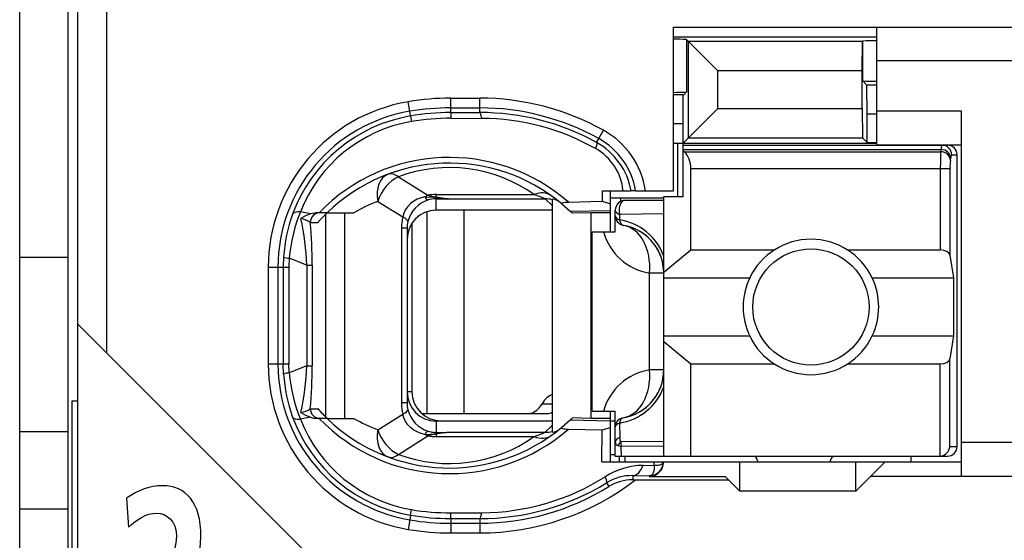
# Model space of a CAD drawing. Extents: x 0 to 183, y 0 to 176.
# Tile 15 of 32: x 0 to 10.17, y 91.48 to 96.85. Entities that reach past the tile are written whole.
import ezdxf

# ---------------------------------------------------------------- set-up
doc = ezdxf.new("R2010")
doc.units = 0
doc.header["$LTSCALE"] = 11.495753
doc.header["$MEASUREMENT"] = 0
doc.layers.get('0').update_dxf_attribs({"linetype": 'CONTINUOUS'})

msp = doc.modelspace()

# ---------------------------------------------------------------- linework, layer by layer
at = {"color": 7, "linetype": 'CONTINUOUS'}
for p, q in [((0.5001, 20.6504), (0.5001, 141.0491)), ((0.6, 83.3009), (0.6, 100.1007)), ((0.9001, 93.4095), (0.9001, 100.1007)), ((0.0002, 62.6007), (0.0002, 97.6008)), ((6.7502, 95.0858), (6.7502, 96.7753)), ((6.7502, 96.7753), (11.8, 96.7753)), ((8.85, 95.5606), (8.85, 96.7753)), ((6.7502, 96.6754), (8.85, 96.6754)), ((6.8866, 96.6458), (6.8866, 96.1056)), ((6.8866, 96.6458), (6.9073, 96.6251)), ((6.9073, 95.6329), (6.9073, 96.6251)), ((6.9073, 96.6251), (7.2077, 96.3247)), ((8.7012, 96.6251), (6.9073, 96.6251)), ((8.7008, 96.3247), (8.7012, 96.6251)), ((8.7012, 96.6251), (8.7049, 96.6286)), ((8.7049, 96.2207), (8.7049, 96.6286)), ((11.8, 96.4253), (8.85, 96.4253)), ((7.2077, 95.9334), (7.2077, 96.3247)), ((8.7008, 96.3247), (7.2077, 96.3247)), ((8.7008, 95.9334), (8.7008, 96.3247)), ((8.7487, 96.1766), (8.7049, 96.2207)), ((8.7501, 95.8768), (8.7487, 96.1766)), ((8.85, 96.1766), (8.7487, 96.1766)), ((6.8567, 96.0753), (6.7502, 96.0753)), ((6.8501, 95.7756), (6.8515, 96.0753)), ((6.8567, 96.0753), (6.8866, 96.1056)), ((4.0279, 95.9058), (4.0113, 96.0043)), ((4.4503, 95.8927), (4.4503, 96.0415)), ((4.4503, 96.0415), (4.75, 96.0415)), ((4.75, 95.8927), (4.75, 96.0415)), ((4.0361, 95.8575), (4.0279, 95.9058)), ((4.4503, 95.9409), (4.75, 95.9409)), ((4.4503, 95.8927), (4.75, 95.8927)), ((4.4503, 95.892), (4.4509, 95.8341)), ((6.8501, 95.5757), (7.2077, 95.9334)), ((7.2077, 95.9334), (8.7008, 95.9334)), ((8.7008, 95.9334), (8.7012, 95.6329)), ((8.7501, 95.584), (8.7501, 95.8768)), ((8.85, 95.8768), (8.7501, 95.8768)), ((8.85, 95.9106), (9.725, 95.9106)), ((9.725, 92.1355), (9.725, 95.9106)), ((4.0361, 95.8569), (4.0451, 95.7997)), ((4.4509, 95.8341), (4.7707, 95.8327)), ((6.8501, 95.7756), (6.7502, 95.7756)), ((6.8501, 95.0252), (6.8501, 95.7756)), ((5.9792, 95.6233), (6.0277, 95.7101)), ((5.9575, 95.5833), (5.9792, 95.6233)), ((6.7502, 95.5757), (8.85, 95.5757)), ((6.795, 95.0252), (6.795, 95.5757)), ((6.9073, 95.6329), (8.7012, 95.6329)), ((8.7501, 95.584), (8.7012, 95.6329)), ((8.7501, 95.584), (8.85, 95.584)), ((6.8501, 95.5558), (9.58, 95.5558)), ((6.8501, 95.5117), (9.5142, 95.5117)), ((6.8601, 95.4889), (6.8501, 95.4972)), ((6.8601, 95.4889), (9.5108, 95.4889)), ((8.85, 95.5606), (9.725, 95.5606)), ((9.5108, 95.4889), (9.5142, 95.5117)), ((9.6103, 95.4028), (9.6138, 95.4249)), ((9.6238, 95.4559), (9.6803, 95.4559)), ((9.6803, 92.4455), (9.6803, 95.4559)), ((6.93, 94.474), (6.93, 95.316)), ((6.93, 95.316), (9.6058, 95.316)), ((9.5063, 95.316), (9.5063, 94.474)), ((9.6058, 95.316), (9.6058, 94.4216)), ((3.9101, 95.2299), (4.2156, 95.039)), ((6.014, 95.0858), (6.015, 94.9763)), ((6.014, 95.0858), (6.312, 95.0858)), ((6.1001, 94.6607), (6.1001, 95.0858)), ((6.3127, 95.0858), (6.3137, 95.0858)), ((6.3599, 95.0858), (6.3141, 95.0858)), ((6.3602, 95.0858), (6.7502, 95.0858)), ((3.6979, 94.9756), (3.9552, 94.8151)), ((4.0685, 94.9784), (4.0355, 94.9536)), ((4.105, 94.9984), (4.0685, 94.9784)), ((4.144, 95.0135), (4.105, 94.9984)), ((4.185, 95.0232), (4.144, 95.0135)), ((4.185, 95.0232), (4.2911, 95.0183)), ((4.2911, 95.0183), (4.3001, 95.0218)), ((4.2911, 95.0183), (4.2911, 95.0032)), ((4.3052, 95.0169), (4.2911, 95.0183)), ((4.3001, 95.0032), (4.2911, 95.0032)), ((4.3001, 95.0218), (4.3001, 95.0459)), ((4.3001, 95.0459), (5.3122, 95.0459)), ((4.3001, 94.8854), (4.3001, 95.0032)), ((4.3001, 95.0032), (4.4699, 95.0018)), ((4.3052, 95.0169), (4.3004, 95.0032)), ((4.4699, 95.0018), (5.4256, 95.0018)), ((5.5, 94.9329), (5.4256, 95.0018)), ((5.5, 94.9997), (5.5, 92.5937)), ((5.6671, 94.9681), (6.015, 94.9763)), ((6.015, 94.9763), (6.1001, 94.9515)), ((6.0994, 95.0108), (6.6503, 95.0108)), ((6.2045, 95.0108), (6.2045, 94.9749)), ((6.6503, 94.9853), (6.25, 94.9853)), ((6.6503, 92.3456), (6.6503, 95.0259)), ((6.6503, 95.0259), (6.8501, 95.0259)), ((3.0043, 94.8461), (2.8982, 94.8661)), ((3.1738, 94.8578), (3.0808, 94.8578)), ((3.1742, 94.8578), (3.4519, 94.8578)), ((3.3561, 92.7356), (3.3561, 94.8578)), ((3.9838, 94.8902), (3.9662, 94.8536)), ((4.0069, 94.924), (3.9838, 94.8902)), ((4.0355, 94.9536), (4.0069, 94.924)), ((4.2036, 94.8695), (4.2036, 92.7859)), ((5.5, 94.8854), (4.3001, 94.8854)), ((4.5853, 94.8854), (4.5853, 92.7859)), ((5.5988, 94.9494), (5.6836, 94.8736)), ((5.6836, 94.8736), (6.1001, 94.8826)), ((5.6836, 94.8736), (5.7001, 94.8578)), ((5.7005, 94.8578), (5.7046, 94.8536)), ((5.8999, 94.8578), (5.7046, 94.8536)), ((5.8999, 92.7356), (5.8999, 94.8578)), ((6.1001, 94.8578), (5.8999, 94.8578)), ((6.1501, 94.6607), (6.1501, 94.8854)), ((3.0006, 94.7579), (3.0788, 94.7579)), ((3.1618, 92.7473), (3.1618, 94.8461)), ((3.9662, 94.8536), (3.9552, 94.8151)), ((6.1949, 94.8413), (6.1942, 94.7841)), ((6.6503, 94.8475), (6.1949, 94.8413)), ((3.9414, 94.6993), (3.9414, 92.8941)), ((4, 94.6993), (3.9414, 94.6993)), ((4, 94.6993), (4, 92.8941)), ((4.0499, 94.751), (4.0499, 93.0105)), ((5.9103, 92.8107), (5.9103, 94.6607)), ((5.9103, 94.6607), (6.1501, 94.6607)), ((6.6503, 94.2432), (6.93, 94.474)), ((6.93, 94.474), (7.792, 94.474)), ((8.5482, 94.474), (9.5063, 94.474)), ((0.0002, 94.4003), (0.5001, 94.4003)), ((2.7249, 94.4017), (2.7212, 94.2956)), ((2.7828, 94.3886), (2.7797, 94.2956)), ((2.9658, 94.3169), (2.7828, 94.3886)), ((9.6058, 94.4216), (9.6417, 94.1853)), ((2.5668, 94.2956), (2.5668, 93.2979)), ((2.5668, 94.2956), (2.7797, 94.2956)), ((2.6671, 94.2956), (2.6671, 93.2979)), ((2.7212, 94.2956), (2.7212, 93.2979)), ((2.7797, 94.2956), (2.7797, 93.2979)), ((2.9658, 94.3169), (2.9658, 93.2772)), ((2.9658, 94.3169), (3.0212, 94.3169)), ((3.0212, 94.3169), (3.0212, 93.2772)), ((6.5035, 93.2358), (6.5035, 94.2356)), ((6.6503, 94.2356), (6.5035, 94.2356)), ((6.6503, 94.1853), (7.5381, 94.1853)), ((8.8021, 94.1853), (9.6417, 94.1853)), ((9.6417, 94.1853), (9.6417, 93.5859)), ((3.2, 91.1095), (0.6004, 93.7092)), ((6.6503, 93.5859), (7.5381, 93.5859)), ((8.8021, 93.5859), (9.6417, 93.5859)), ((9.6417, 93.5859), (9.6058, 93.3495)), ((6.6503, 93.528), (6.93, 93.2972)), ((9.6058, 92.4455), (9.6058, 93.3495)), ((2.5668, 93.2979), (2.7797, 93.2979)), ((2.7249, 93.1917), (2.7212, 93.2979)), ((2.7828, 93.2048), (2.7797, 93.2979)), ((2.9658, 93.2772), (2.7828, 93.2048)), ((2.9658, 93.2772), (3.0212, 93.2772)), ((6.6503, 93.2358), (6.5035, 93.2358)), ((6.93, 92.3456), (6.93, 93.2972)), ((6.93, 93.2972), (7.792, 93.2972)), ((8.5482, 93.2972), (9.5063, 93.2972)), ((9.5063, 92.3456), (9.5063, 93.2972)), ((4.0499, 93.0105), (4, 93.0105)), ((0.5404, 90.4839), (0.5404, 92.9168)), ((0.5404, 92.9168), (0.6, 92.9168)), ((3.0006, 92.8355), (3.0788, 92.8355)), ((4, 92.8941), (3.9414, 92.8941)), ((5.3942, 92.8858), (5.5, 92.8858)), ((3.0043, 92.748), (2.8982, 92.7273)), ((3.1738, 92.7356), (3.0808, 92.7356)), ((3.1742, 92.7356), (3.4519, 92.7356)), ((3.6979, 92.6178), (3.9552, 92.779)), ((3.9662, 92.7398), (3.9552, 92.779)), ((3.9838, 92.7032), (3.9662, 92.7398)), ((4.1516, 92.7859), (5.4459, 92.7859)), ((5.6836, 92.7198), (5.7001, 92.7356)), ((5.7005, 92.7356), (5.7046, 92.7398)), ((5.8999, 92.7356), (5.7046, 92.7398)), ((6.1001, 92.7356), (5.8999, 92.7356)), ((5.9103, 92.8107), (6.1501, 92.8107)), ((6.1001, 92.2857), (6.1001, 92.8107)), ((6.1501, 92.3456), (6.1501, 92.8107)), ((4.0069, 92.6695), (3.9838, 92.7032)), ((4.0355, 92.6399), (4.0069, 92.6695)), ((4.0685, 92.615), (4.0355, 92.6399)), ((4.3001, 92.7081), (4.3001, 92.5902)), ((5.5, 92.7081), (4.3001, 92.7081)), ((4.35, 92.7108), (5.5, 92.7108)), ((5.5, 92.6605), (5.4256, 92.5916)), ((5.5988, 92.644), (5.6836, 92.7198)), ((5.6671, 92.6254), (6.015, 92.6178)), ((5.6836, 92.7198), (6.1001, 92.7108)), ((6.015, 92.6171), (6.1001, 92.6419)), ((6.1001, 92.7108), (6.1501, 92.7108)), ((6.1942, 92.6874), (6.1966, 92.5372)), ((0.0002, 92.6006), (0.5001, 92.6006)), ((3.9101, 92.3635), (4.2156, 92.5544)), ((4.105, 92.5951), (4.0685, 92.615)), ((4.144, 92.5799), (4.105, 92.5951)), ((4.185, 92.5703), (4.144, 92.5799)), ((4.185, 92.5703), (4.2911, 92.5751)), ((4.2911, 92.5751), (4.2911, 92.5909)), ((4.3001, 92.5902), (4.2911, 92.5909)), ((4.3052, 92.5771), (4.2911, 92.5751)), ((4.2911, 92.5751), (4.3001, 92.5716)), ((4.3001, 92.5902), (4.4699, 92.5916)), ((4.3001, 92.5716), (4.3001, 92.5475)), ((4.3001, 92.5475), (5.3122, 92.5475)), ((4.3052, 92.5771), (4.3004, 92.5902)), ((4.4699, 92.5916), (5.4256, 92.5916)), ((6.0119, 92.2857), (6.015, 92.6178)), ((6.1762, 92.4552), (6.2121, 92.4435)), ((6.6503, 92.4972), (6.2055, 92.4917)), ((6.6503, 92.4469), (6.2121, 92.4435)), ((6.2135, 92.3456), (6.2121, 92.4435)), ((9.6058, 92.4455), (9.6803, 92.4455)), ((11.8, 92.4855), (9.725, 92.4855)), ((6.1001, 92.3608), (6.1501, 92.3608)), ((6.1504, 92.3456), (9.58, 92.3456)), ((6.1952, 92.2857), (6.1952, 92.3456)), ((6.25, 92.3456), (6.25, 92.2857)), ((9.2, 92.3456), (9.2, 92.2857)), ((6.0119, 92.2857), (9.725, 92.2857)), ((6.436, 92.2499), (6.5511, 92.2512)), ((6.5514, 92.2285), (6.55, 92.2078)), ((6.5511, 92.2512), (6.5518, 92.2857)), ((6.5511, 92.2512), (6.5917, 92.2519)), ((6.5511, 92.2512), (6.5514, 92.2285)), ((6.5917, 92.2519), (6.6083, 92.254)), ((6.6083, 92.254), (6.6217, 92.2588)), ((6.6217, 92.2588), (6.6324, 92.2643)), ((6.6324, 92.2643), (6.6396, 92.2719)), ((6.6396, 92.2719), (6.6437, 92.285)), ((7.4351, 91.9853), (7.4351, 92.2857)), ((7.6201, 92.2953), (7.6201, 92.2857)), ((8.3701, 92.2953), (8.3701, 92.2857)), ((8.635, 91.9853), (8.635, 92.2857)), ((8.9351, 92.2857), (8.7852, 92.1355)), ((6.3306, 92.1445), (6.3306, 92.101)), ((6.3306, 92.1445), (6.5001, 92.1417)), ((6.509, 92.143), (6.5001, 92.1417)), ((6.5001, 92.1417), (6.5001, 92.1355)), ((6.5001, 92.1355), (7.2852, 92.1355)), ((6.5245, 92.1506), (6.509, 92.143)), ((6.5362, 92.1637), (6.5245, 92.1506)), ((6.5449, 92.183), (6.5362, 92.1637)), ((6.55, 92.2078), (6.5449, 92.183)), ((7.32, 92.1004), (7.2852, 92.1355)), ((8.635, 91.9853), (8.7852, 92.1355)), ((11.8, 92.1355), (8.7852, 92.1355)), ((6.0608, 92.0707), (6.0846, 92.0321)), ((6.3306, 92.101), (6.3585, 92.1004)), ((6.3585, 92.1004), (7.32, 92.1004)), ((7.32, 92.1004), (7.4351, 91.9853)), ((8.635, 91.9853), (7.4351, 91.9853)), ((0.0002, 91.8006), (0.5001, 91.8006)), ((4.0361, 91.7359), (4.0279, 91.6876)), ((4.0361, 91.7365), (4.0451, 91.7937)), ((4.4503, 91.7014), (4.4509, 91.76)), ((4.4509, 91.76), (4.7707, 91.7607)), ((4.0279, 91.6876), (4.0113, 91.5891)), ((4.4503, 91.7014), (4.4503, 91.5526)), ((4.4503, 91.7014), (4.75, 91.7007)), ((4.4503, 91.6525), (4.75, 91.6525)), ((4.75, 91.7007), (4.75, 91.5526)), ((4.4503, 91.5526), (4.75, 91.5526))]:
    msp.add_line(p, q, dxfattribs=at)
for centre, radius, start, end in [((4.2999, 94.2955), 1.733, 99.58307, 179.99809), ((4.4498, 93.4377), 2.6039, 89.98994, 99.69434), ((4.7492, 93.4095), 2.632, 60.93711, 89.98322), ((4.2999, 94.2958), 1.6328, 99.59061, 180.00795), ((4.4498, 93.3902), 2.5507, 89.98957, 99.52108), ((4.7517, 93.4103), 2.5306, 60.98363, 90.03799), ((4.7571, 93.4096), 2.4831, 61.09229, 90.16506), ((4.2985, 94.3044), 1.5752, 99.58853, 159.96533), ((4.2954, 94.321), 1.4998, 99.60796, 158.68716), ((4.4526, 93.4057), 2.4284, 90.0389, 99.65983), ((4.7542, 93.4), 2.4328, 60.65542, 89.61314), ((5.6114, 94.9585), 0.8592, 8.52418, 61.01886), ((5.6159, 94.9641), 0.707, 9.91234, 61.14197), ((5.6104, 94.9586), 0.7602, 9.63842, 60.98171), ((5.674, 95.0331), 0.5585, 5.41638, 60.79949), ((6.7026, 95.3269), 0.227, 357.25765, 45.82642), ((12.3787, 95.334), 2.8725, 176.90729, 180.35818), ((4.4373, 93.5583), 1.8708, 48.90028, 136.00165), ((4.4374, 93.5581), 1.8124, 50.14471, 134.18313), ((10.2176, 95.3304), 0.6116, 173.20313, 181.3531), ((4.4374, 93.8137), 1.5112, 54.62843, 110.42424), ((4.2107, 93.5888), 1.4786, 110.29556, 120.87902), ((4.3126, 94.6896), 0.3148, 107.34232, 165.40886), ((4.3433, 95.4705), 0.4501, 253.47248, 264.48254), ((6.2501, 94.8853), 0.1, 90.05364, 179.94636), ((4.48, 94.2311), 1.7045, 158.1288, 174.69888), ((4.3218, 94.2944), 1.6005, 159.91529, 176.15683), ((0.06, 94.1915), 2.9085, 2.47141, 12.04663), ((-1.9507, 94.3048), 4.9719, 0.13958, 5.22854), ((4.2962, 94.6995), 0.2962, 166.44087, 180.03163), ((6.1083, 94.2143), 0.5762, 19.84343, 81.43505), ((6.6033, 94.8265), 0.5992, 196.05647, 260.41821), ((6.1503, 94.2353), 0.5, 0.04034, 80.4298), ((6.1507, 94.2357), 0.4994, 40.2061, 60.34871), ((6.1427, 94.2314), 0.5083, 20.23095, 39.99257), ((8.1701, 93.8854), 0.6995, 25.38521, 154.61479), ((8.1704, 93.8856), 0.6997, 154.63731, 205.36269), ((8.1726, 93.8856), 0.6972, 334.54104, 25.45896), ((8.1701, 93.8858), 0.6995, 205.38521, 334.61479), ((4.3004, 93.2984), 1.7336, 180.01662, 260.40222), ((4.3005, 93.2981), 1.6334, 180.00844, 260.39309), ((0.0604, 93.4025), 2.908, 347.95259, 357.52938), ((-1.954, 93.2887), 4.9753, 354.77341, 359.86704), ((6.6041, 92.6441), 0.6003, 99.64395, 163.88137), ((6.1502, 93.2356), 0.5001, 279.58178, 0.0249), ((4.3326, 93.3013), 1.6114, 183.89871, 200.02917), ((4.4801, 93.3623), 1.7045, 185.30123, 201.87109), ((6.1093, 93.256), 0.5749, 278.49055, 340.23059), ((6.1429, 93.2393), 0.5081, 319.9998, 339.76592), ((4.35, 93.0108), 0.3, 180.05926, 270.00764), ((2.8683, 93.0265), 0.2331, 278.9238, 304.68258), ((4.286, 93.8974), 1.6078, 221.33386, 226.23193), ((6.1516, 93.2341), 0.4981, 299.62479, 319.8204), ((4.2985, 93.289), 1.5752, 200.03477, 260.41137), ((4.2954, 93.2725), 1.4998, 201.31284, 260.39204), ((3.0809, 92.9779), 0.2423, 251.57789, 269.97832), ((4.4373, 94.0361), 1.8715, 224.01862, 311.07945), ((4.4374, 94.0353), 1.8124, 225.81684, 309.85543), ((4.2107, 94.0046), 1.4786, 239.12098, 249.70444), ((5.4817, 92.7434), 0.1508, 276.94593, 309.75035), ((4.4371, 93.782), 1.5132, 249.61679, 305.33295), ((4.2979, 92.8483), 0.2575, 252.09277, 268.48464), ((4.5311, 90.9497), 1.6431, 92.13602, 97.90303), ((6.4516, 91.4927), 0.7574, 91.17615, 122.31282), ((4.7541, 94.1916), 2.431, 270.38956, 302.1216), ((6.323, 91.6418), 0.5027, 89.1407, 121.43547), ((4.7495, 94.1893), 2.6367, 270.00978, 307.60428), ((4.7537, 94.1946), 2.4939, 269.91559, 301.61135), ((4.7496, 94.1894), 2.5369, 270.00801, 301.75073), ((6.3265, 91.6378), 0.4626, 89.48925, 121.51939), ((4.4518, 94.225), 2.5236, 260.5196, 269.96518), ((4.4486, 94.1877), 2.4278, 260.43353, 270.05568), ((4.4498, 94.2029), 2.5505, 260.47806, 270.0106), ((4.4521, 94.2312), 2.6786, 260.52888, 269.96061)]:
    msp.add_arc(centre, radius, start, end, dxfattribs=at)
for points in [[(6.8866, 96.6458), (6.8411, 96.6485), (6.7957, 96.6499), (6.7502, 96.6492)], [(8.85, 96.6341), (8.8017, 96.6348), (8.7532, 96.6327), (8.7049, 96.6292)], [(8.7049, 96.22), (8.7532, 96.2165), (8.8017, 96.2152), (8.85, 96.2152)], [(6.7502, 96.1015), (6.7957, 96.1015), (6.8411, 96.1022), (6.8866, 96.1049)], [(4.4503, 95.8927), (4.3114, 95.892), (4.1729, 95.881), (4.0361, 95.8575)], [(4.7707, 95.8327), (4.7651, 95.87), (4.7579, 95.892), (4.75, 95.8927)], [(9.6103, 95.4028), (9.6079, 95.449), (9.5642, 95.4869), (9.5108, 95.4889)], [(9.5231, 95.5558), (9.5173, 95.542), (9.5142, 95.5268), (9.5149, 95.5117)], [(9.6138, 95.4249), (9.6113, 95.471), (9.5676, 95.5096), (9.5142, 95.5117)], [(9.6238, 95.4559), (9.6238, 95.511), (9.5793, 95.5558), (9.5242, 95.5558)], [(9.6803, 95.4559), (9.6803, 95.511), (9.6355, 95.5558), (9.58, 95.5558)], [(9.6227, 95.4559), (9.6169, 95.4462), (9.6141, 95.4359), (9.6144, 95.4249)], [(3.9101, 95.2299), (3.8722, 95.2588), (3.8357, 95.2678), (3.8053, 95.2567)], [(3.8053, 95.2567), (3.7175, 95.2243), (3.673, 95.1086), (3.6979, 94.9756)], [(3.9101, 95.2299), (3.8167, 95.1885), (3.733, 95.0873), (3.6979, 94.9756)], [(5.4855, 95.0362), (5.4404, 95.0686), (5.3777, 95.0721), (5.3122, 95.0459)], [(4.2156, 95.039), (4.2053, 95.0349), (4.195, 95.0294), (4.185, 95.0232)], [(4.1857, 95.0232), (4.1919, 95.0087), (4.2036, 94.9963), (4.2184, 94.9894)], [(4.3001, 95.0459), (4.2718, 95.0459), (4.2435, 95.0438), (4.2156, 95.039)], [(4.2911, 95.0032), (4.2663, 95.0025), (4.2422, 94.9977), (4.2187, 94.9901)], [(4.3001, 95.0218), (4.3562, 95.0108), (4.4131, 95.0039), (4.4699, 95.0018)], [(4.3052, 95.0169), (4.36, 95.0087), (4.4148, 95.0039), (4.4699, 95.0018)], [(5.4256, 95.0018), (5.3883, 95.0177), (5.3505, 95.0328), (5.3122, 95.0459)], [(5.5, 94.9929), (5.4759, 94.9991), (5.4507, 95.0018), (5.4256, 95.0018)], [(5.5782, 94.9667), (5.5558, 94.9846), (5.5286, 94.9963), (5.5, 94.9997)], [(2.8982, 94.8661), (2.8548, 94.8688), (2.8259, 94.8612), (2.8187, 94.844)], [(3.0991, 94.8578), (3.0447, 94.8578), (3.0006, 94.813), (3.0006, 94.7579)], [(3.0808, 94.8578), (3.055, 94.8578), (3.0291, 94.8536), (3.0043, 94.8461)], [(3.1738, 94.8578), (3.1408, 94.8254), (3.1091, 94.7923), (3.0788, 94.7579)], [(4.3001, 94.8854), (4.134, 94.8854), (4, 94.7503), (4.0003, 94.5843)], [(6.1501, 94.8854), (6.1501, 94.8674), (6.167, 94.8509), (6.1949, 94.8413)], [(3.0009, 94.7586), (2.972, 94.7786), (2.9393, 94.7917), (2.9044, 94.7978)], [(3.0043, 94.8461), (2.9692, 94.8351), (2.9354, 94.8185), (2.9048, 94.7985)], [(3.9552, 94.8151), (3.9459, 94.7772), (3.9414, 94.7386), (3.9414, 94.6993)], [(4.0082, 94.7689), (4.01, 94.7806), (3.991, 94.7978), (3.9552, 94.8151)], [(6.1501, 94.8275), (6.1501, 94.8095), (6.1666, 94.7937), (6.1942, 94.7841)], [(6.1501, 94.8275), (6.1501, 94.8034), (6.1583, 94.7806), (6.1738, 94.7627)], [(6.1738, 94.7627), (6.1814, 94.7537), (6.1904, 94.7462), (6.2007, 94.74)], [(6.1942, 94.7841), (6.1993, 94.7531), (6.2142, 94.7317), (6.2335, 94.7283)], [(6.2007, 94.74), (6.2107, 94.7345), (6.2217, 94.7303), (6.2335, 94.7283)], [(6.5035, 94.2356), (6.5249, 94.4871), (6.4088, 94.6986), (6.2335, 94.7283)], [(9.6058, 94.4216), (9.6014, 94.4513), (9.5583, 94.474), (9.5063, 94.474)], [(2.7246, 94.401), (2.7432, 94.3941), (2.7629, 94.39), (2.7828, 94.3892)], [(9.5063, 93.2972), (9.5583, 93.2972), (9.6014, 93.3199), (9.6058, 93.3495)], [(6.2335, 92.7425), (6.4088, 92.7722), (6.5249, 92.9843), (6.5035, 93.2358)], [(2.7828, 93.2042), (2.7629, 93.2035), (2.7432, 93.2), (2.7246, 93.1925)], [(4.0003, 93.0091), (4, 92.8431), (4.134, 92.7081), (4.3001, 92.7081)], [(5.5003, 92.9795), (5.4593, 92.9671), (5.4218, 92.934), (5.3942, 92.8858)], [(3.0006, 92.8355), (3.0006, 92.7804), (3.0447, 92.7356), (3.0991, 92.7356)], [(3.9414, 92.8941), (3.9414, 92.8548), (3.9459, 92.8162), (3.9552, 92.779)], [(3.9552, 92.779), (3.991, 92.7962), (4.01, 92.8128), (4.0082, 92.8252)], [(4, 92.8941), (4, 92.8706), (4.0027, 92.8472), (4.0082, 92.8252)], [(4.0079, 92.8252), (4.0355, 92.7198), (4.1151, 92.6357), (4.2187, 92.6033)], [(5.2544, 92.7859), (5.3077, 92.7873), (5.3584, 92.8238), (5.3942, 92.8858)], [(2.8187, 92.7494), (2.8259, 92.7329), (2.8548, 92.7246), (2.8982, 92.7273)], [(2.9048, 92.7956), (2.9354, 92.7749), (2.9692, 92.759), (3.0043, 92.748)], [(5.4459, 92.7859), (5.4642, 92.7859), (5.4824, 92.7907), (5.4996, 92.7997)], [(6.2335, 92.7425), (6.1852, 92.7342), (6.1501, 92.6929), (6.1501, 92.644)], [(6.2335, 92.7425), (6.2142, 92.7391), (6.1993, 92.7184), (6.1942, 92.6874)], [(6.1942, 92.6874), (6.1666, 92.6777), (6.1501, 92.6612), (6.1501, 92.644)], [(3.6979, 92.6178), (3.673, 92.4855), (3.7175, 92.3697), (3.8053, 92.3367)], [(3.6979, 92.6178), (3.733, 92.5062), (3.8167, 92.4056), (3.9101, 92.3635)], [(4.185, 92.5703), (4.195, 92.564), (4.2053, 92.5592), (4.2156, 92.5544)], [(4.2184, 92.604), (4.2036, 92.5971), (4.1919, 92.5854), (4.1857, 92.5703)], [(4.3001, 92.5716), (4.2714, 92.5682), (4.2432, 92.5627), (4.2153, 92.5544)], [(4.2156, 92.5544), (4.2435, 92.5496), (4.2718, 92.5475), (4.3001, 92.5475)], [(4.4699, 92.5916), (4.4131, 92.5896), (4.3562, 92.5826), (4.3001, 92.5716)], [(5.3122, 92.5475), (5.3505, 92.5613), (5.3883, 92.5758), (5.4256, 92.5916)], [(5.3122, 92.5475), (5.3777, 92.5213), (5.4404, 92.5248), (5.4855, 92.5572)], [(5.4256, 92.5916), (5.4507, 92.5916), (5.4759, 92.5944), (5.5, 92.6006)], [(6.1966, 92.5372), (6.1676, 92.5268), (6.1501, 92.5096), (6.1501, 92.491)], [(6.1966, 92.5372), (6.1955, 92.5213), (6.1986, 92.5055), (6.2055, 92.4917)], [(6.1501, 92.491), (6.1494, 92.4745), (6.16, 92.4593), (6.1762, 92.4552)], [(6.2055, 92.4917), (6.1935, 92.4814), (6.1835, 92.469), (6.1762, 92.4552)], [(6.2055, 92.4917), (6.2062, 92.4752), (6.2083, 92.4593), (6.2121, 92.4435)], [(9.5063, 92.3456), (9.559, 92.3511), (9.6007, 92.3932), (9.6062, 92.4455)], [(9.58, 92.3456), (9.6355, 92.3456), (9.6803, 92.3904), (9.6803, 92.4455)], [(3.8053, 92.3367), (3.8357, 92.3256), (3.8722, 92.3346), (3.9101, 92.3635)], [(7.6201, 92.2953), (7.6201, 92.3229), (7.5977, 92.3456), (7.5701, 92.3456)], [(8.42, 92.3456), (8.3925, 92.3456), (8.3701, 92.3229), (8.3701, 92.2953)], [(6.3306, 92.1445), (6.3744, 92.1451), (6.4146, 92.1858), (6.436, 92.2499)], [(6.5001, 92.1417), (6.5793, 92.1417), (6.6437, 92.2064), (6.6437, 92.2857)], [(4.75, 91.7007), (4.7579, 91.7021), (4.7651, 91.7234), (4.7707, 91.7607)]]:
    msp.add_open_spline(points, degree=3, dxfattribs=at)
for points, knots in [([(5.9575, 95.5833), (5.9585, 95.582), (5.9602, 95.5778), (5.9602, 95.5778), (5.9602, 95.5778), (5.9602, 95.5709), (5.9602, 95.5709), (5.9602, 95.5709), (5.9568, 95.5517), (5.9568, 95.5517), (5.9568, 95.5517), (5.9465, 95.5206), (5.9465, 95.5206)], [0, 0, 0, 0, 1, 1, 1, 2, 2, 2, 3, 3, 3, 4, 4, 4, 4]), ([(5.5988, 94.9494), (5.5988, 94.9494), (5.5961, 94.9529), (5.5961, 94.9529), (5.5957, 94.9543), (5.5961, 94.9556), (5.5961, 94.9556), (5.5968, 94.957), (5.5988, 94.9591), (5.5988, 94.9591), (5.5988, 94.9591), (5.604, 94.9611), (5.604, 94.9611), (5.604, 94.9611), (5.6195, 94.9646), (5.6195, 94.9646), (5.6195, 94.9646), (5.634, 94.9667), (5.634, 94.9667), (5.634, 94.9667), (5.6671, 94.9681), (5.6671, 94.9681)], [0, 0, 0, 0, 1, 1, 1, 2, 2, 2, 3, 3, 3, 4, 4, 4, 5, 5, 5, 6, 6, 6, 7, 7, 7, 7]), ([(6.25, 94.9853), (6.2162, 94.9853), (6.1887, 94.9405), (6.1887, 94.8854), (6.1887, 94.8702), (6.1907, 94.855), (6.1949, 94.8413)], [0, 0, 0, 0, 1, 1, 1, 2, 2, 2, 2]), ([(8.7701, 93.8856), (8.7701, 94.217), (8.5014, 94.4857), (8.1703, 94.4857), (7.8388, 94.4857), (7.5701, 94.217), (7.5701, 93.8856), (7.5701, 93.5542), (7.8388, 93.2854), (8.1703, 93.2854), (8.5014, 93.2854), (8.7701, 93.5542), (8.7701, 93.8856), (8.7701, 93.8856), (8.7701, 93.8856), (8.7701, 93.8856)], [0, 0, 0, 0, 1, 1, 1, 2, 2, 2, 3, 3, 3, 4, 4, 4, 5, 5, 5, 5]), ([(5.5988, 92.644), (5.5988, 92.644), (5.5961, 92.6405), (5.5961, 92.6405), (5.5957, 92.6392), (5.5961, 92.6378), (5.5961, 92.6378), (5.5968, 92.6364), (5.5988, 92.635), (5.5988, 92.635), (5.5988, 92.635), (5.604, 92.6323), (5.604, 92.6323), (5.604, 92.6323), (5.6195, 92.6288), (5.6195, 92.6288), (5.6195, 92.6288), (5.634, 92.6274), (5.634, 92.6274), (5.634, 92.6274), (5.6671, 92.6254), (5.6671, 92.6254)], [0, 0, 0, 0, 1, 1, 1, 2, 2, 2, 3, 3, 3, 4, 4, 4, 5, 5, 5, 6, 6, 6, 7, 7, 7, 7]), ([(6.5001, 92.1355), (6.5814, 92.1355), (6.6475, 92.2016), (6.6475, 92.2829), (6.6475, 92.2836), (6.6475, 92.285), (6.6475, 92.2857)], [0, 0, 0, 0, 1, 1, 1, 2, 2, 2, 2]), ([(6.0608, 92.0707), (6.0619, 92.0721), (6.0632, 92.0769), (6.0632, 92.0769), (6.0632, 92.0769), (6.0629, 92.0831), (6.0629, 92.0831), (6.0629, 92.0831), (6.0584, 92.1024), (6.0584, 92.1024), (6.0584, 92.1024), (6.0467, 92.1327), (6.0467, 92.1327)], [0, 0, 0, 0, 1, 1, 1, 2, 2, 2, 3, 3, 3, 4, 4, 4, 4]), ([(1.0742, 90.2097), (1.0742, 90.2097), (1.0742, 90.5111), (1.0742, 90.5111), (1.1916, 90.6737), (1.6189, 91.1843), (1.6189, 91.5143), (1.6189, 91.6794), (1.5161, 91.7565), (1.4132, 91.7565), (1.3069, 91.7565), (1.2058, 91.6897), (1.123, 91.6122), (1.123, 91.6122), (1.1032, 91.9112), (1.1032, 91.9112), (1.2167, 91.9939), (1.3483, 92.0404), (1.4765, 92.0404), (1.7162, 92.0404), (1.8713, 91.8675), (1.8713, 91.5143), (1.8713, 91.1326), (1.6027, 90.7819), (1.397, 90.4932), (1.397, 90.4932), (1.911, 90.4932), (1.911, 90.4932), (1.911, 90.4932), (1.911, 90.2097), (1.911, 90.2097), (1.911, 90.2097), (1.0742, 90.2097), (1.0742, 90.2097)], [0, 0, 0, 0, 1, 1, 1, 2, 2, 2, 3, 3, 3, 4, 4, 4, 5, 5, 5, 6, 6, 6, 7, 7, 7, 8, 8, 8, 9, 9, 9, 10, 10, 10, 11, 11, 11, 11])]:
    msp.add_open_spline(points, degree=3, knots=knots, dxfattribs=at)

doc.saveas('drawing.dxf')
